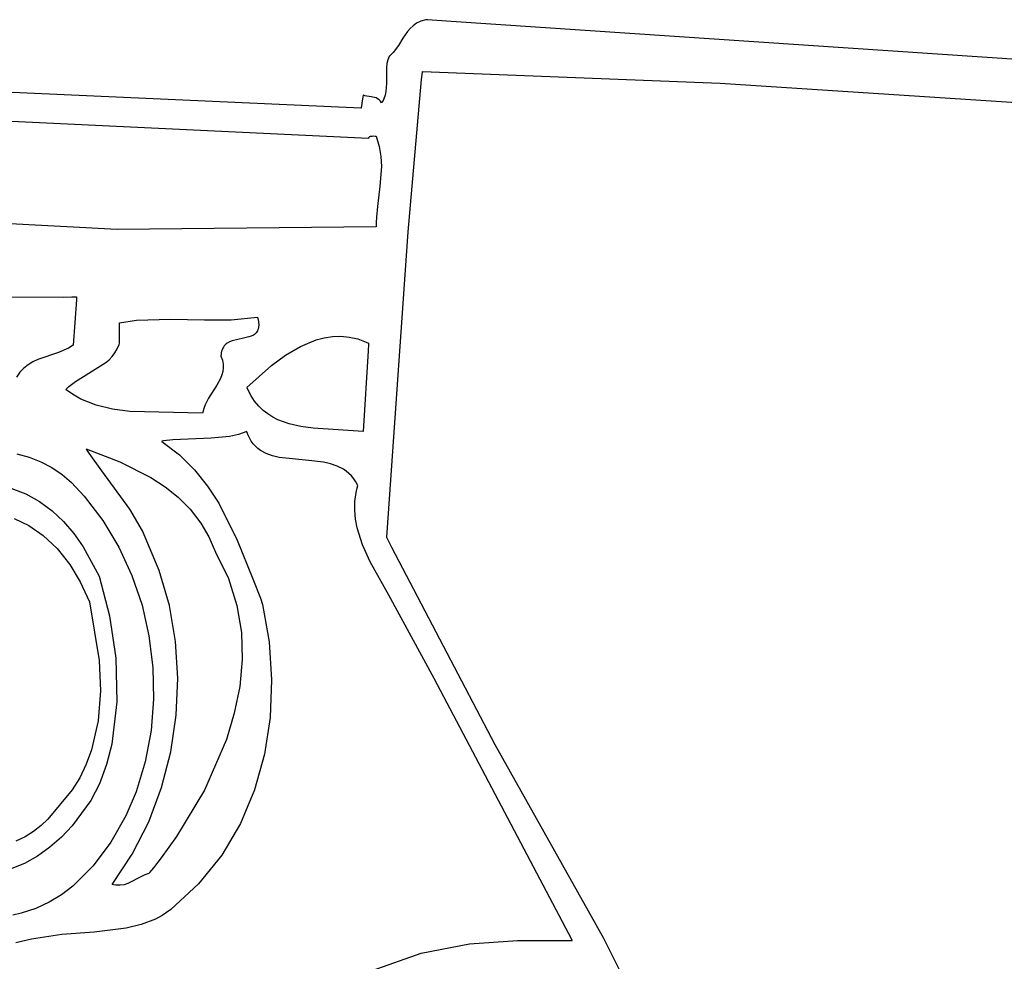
# Model space of a CAD drawing. Extents: x 21.3 to 51.6, y -34 to 34.1.
# Tile 80 of 117: x 42.6 to 43.9, y 7.8 to 9. Entities that reach past the tile are written whole.
import ezdxf

# ---------------------------------------------------------------- set-up
doc = ezdxf.new("R2010")
doc.units = 0

msp = doc.modelspace()

# ---------------------------------------------------------------- linework, layer by layer
at = {"layer": 'Layer 1', "color": 8, "linetype": 'CONTINUOUS'}
for p, q in [((43.119551, 9.012052), (43.116174, 9.008117)), ((43.123423, 9.015627), (43.119551, 9.012052)), ((43.127945, 9.018765), (43.123423, 9.015627)), ((43.133275, 9.021388), (43.127945, 9.018765)), ((43.139567, 9.023418), (43.133275, 9.021388)), ((43.13971, 9.023411), (43.139582, 9.023419)), ((43.141741, 9.023274), (43.13971, 9.023411)), ((43.172376, 9.021208), (43.141741, 9.023274)), ((43.989827, 8.9661), (43.172376, 9.021208)), ((43.056002, 8.909542), (40.977964, 9.002004)), ((43.110284, 8.99948), (43.104505, 8.99034)), ((43.116174, 9.008117), (43.110284, 8.99948)), ((43.104505, 8.99034), (43.097592, 8.98132)), ((43.092351, 8.976195), (43.090671, 8.971626)), ((43.092441, 8.976276), (43.092367, 8.976211)), ((43.092738, 8.976532), (43.092441, 8.976276)), ((43.093321, 8.977049), (43.092738, 8.976532)), ((43.097592, 8.98132), (43.093321, 8.977049)), ((43.089092, 8.961851), (43.08908, 8.941163)), ((43.089632, 8.966828), (43.089092, 8.961851)), ((43.090671, 8.971626), (43.089632, 8.966828)), ((43.08908, 8.941163), (43.088375, 8.931056)), ((43.058629, 8.923862), (43.056334, 8.910083)), ((43.058977, 8.925955), (43.058629, 8.923862)), ((43.05901, 8.926153), (43.058977, 8.925955)), ((43.059017, 8.926194), (43.05901, 8.926153)), ((43.059157, 8.926145), (43.05905, 8.926187)), ((43.059373, 8.926063), (43.059157, 8.926145)), ((43.061189, 8.925521), (43.059373, 8.926063)), ((43.069423, 8.924275), (43.061189, 8.925521)), ((43.073673, 8.923373), (43.069423, 8.924275)), ((43.075719, 8.922643), (43.073673, 8.923373)), ((43.07767, 8.921648), (43.075719, 8.922643)), ((43.08735, 8.926239), (43.085687, 8.921645)), ((43.088375, 8.931056), (43.08735, 8.926239)), ((43.056242, 8.90953), (43.056002, 8.909542)), ((43.056334, 8.910083), (43.056249, 8.909567)), ((43.079494, 8.920328), (43.07767, 8.921648)), ((43.081158, 8.918625), (43.079494, 8.920328)), ((43.082631, 8.916477), (43.081158, 8.918625)), ((43.082689, 8.916551), (43.082641, 8.916487)), ((43.082878, 8.916808), (43.082689, 8.916551)), ((43.083245, 8.917326), (43.082878, 8.916808)), ((43.084573, 8.919448), (43.083245, 8.917326)), ((43.085687, 8.921645), (43.084573, 8.919448))]:
    msp.add_line(p, q, dxfattribs=at)
at = {"layer": 'Layer 1', "color": 7, "linetype": 'CONTINUOUS'}
for p, q in [((40.631884, 8.986844), (43.065963, 8.870644)), ((43.13436, 8.946601), (43.134992, 8.952745)), ((43.134992, 8.952745), (43.13531, 8.955817)), ((43.13531, 8.955817), (43.13539, 8.956585)), ((43.13539, 8.956585), (43.1354, 8.956681)), ((43.1354, 8.956681), (43.135405, 8.956729)), ((43.135405, 8.956729), (43.135452, 8.956754)), ((43.135452, 8.956754), (43.519111, 8.941695)), ((43.117148, 8.749993), (43.13436, 8.946601)), ((43.519111, 8.941695), (44.306238, 8.890089)), ((43.065963, 8.870644), (43.066165, 8.871151)), ((43.066165, 8.871151), (43.066409, 8.871599)), ((43.066409, 8.871599), (43.066693, 8.871993)), ((43.066693, 8.871993), (43.067013, 8.872335)), ((43.067013, 8.872335), (43.067367, 8.872628)), ((43.067367, 8.872628), (43.067749, 8.872877)), ((43.067749, 8.872877), (43.068159, 8.873084)), ((43.068159, 8.873084), (43.068591, 8.873253)), ((43.068591, 8.873253), (43.069511, 8.873488)), ((43.069511, 8.873488), (43.070483, 8.873609)), ((43.070483, 8.873609), (43.07248, 8.873615)), ((43.07248, 8.873615), (43.074369, 8.873483)), ((43.074369, 8.873483), (43.075208, 8.873431)), ((43.075208, 8.873431), (43.075588, 8.87342)), ((43.075588, 8.87342), (43.075679, 8.87342)), ((43.075691, 8.87341), (43.079754, 8.860041)), ((43.079754, 8.860041), (43.081885, 8.847057)), ((43.081885, 8.847057), (43.082475, 8.834316)), ((43.082475, 8.834316), (43.08061, 8.808989)), ((43.08061, 8.808989), (43.077303, 8.782919)), ((42.741876, 8.752994), (42.074903, 8.789803)), ((43.077303, 8.782919), (43.07609, 8.769247)), ((43.075697, 8.758598), (43.075687, 8.756785)), ((43.075766, 8.76219), (43.075697, 8.758598)), ((43.07609, 8.769247), (43.075766, 8.76219)), ((43.07555, 8.756747), (42.741876, 8.752994)), ((43.075687, 8.756757), (43.07555, 8.756747)), ((43.089575, 8.356777), (43.117148, 8.749993)), ((42.586776, 8.666223), (42.672396, 8.666074)), ((42.672396, 8.666074), (42.68359, 8.666281)), ((42.68359, 8.666281), (42.689228, 8.666462)), ((42.689319, 8.66266), (42.685408, 8.603975)), ((42.689228, 8.666462), (42.689404, 8.666469)), ((42.689545, 8.666057), (42.689319, 8.66266)), ((42.689404, 8.666469), (42.689492, 8.666472)), ((42.689492, 8.666472), (42.689537, 8.666473)), ((42.689567, 8.666382), (42.689545, 8.666057)), ((42.689572, 8.666458), (42.689567, 8.666382)), ((42.745132, 8.632963), (42.745132, 8.633119)), ((42.745132, 8.631081), (42.745132, 8.632963)), ((42.745132, 8.613724), (42.745132, 8.631081)), ((42.745136, 8.633145), (42.766754, 8.636198)), ((42.766754, 8.636198), (42.810501, 8.637674)), ((42.810501, 8.637674), (42.854512, 8.636586)), ((42.854512, 8.636586), (42.8889, 8.636749)), ((42.8889, 8.636749), (42.922908, 8.640089)), ((42.922908, 8.640089), (42.924034, 8.634505)), ((42.924034, 8.634505), (42.92434, 8.629803)), ((42.918882, 8.618076), (42.917606, 8.617226)), ((42.920049, 8.619037), (42.918882, 8.618076)), ((42.921096, 8.620121), (42.920049, 8.619037)), ((42.922014, 8.621338), (42.921096, 8.620121)), ((42.922794, 8.622699), (42.922014, 8.621338)), ((42.923427, 8.624215), (42.922794, 8.622699)), ((42.923901, 8.625897), (42.923427, 8.624215)), ((42.924209, 8.627756), (42.923901, 8.625897)), ((42.92434, 8.629803), (42.924209, 8.627756)), ((42.742031, 8.599409), (42.744544, 8.605086)), ((42.744544, 8.605086), (42.74508, 8.606598)), ((42.74508, 8.606598), (42.745112, 8.606694)), ((42.745112, 8.606694), (42.745128, 8.606742)), ((42.745132, 8.607373), (42.745132, 8.613724)), ((42.745132, 8.606823), (42.745132, 8.607373)), ((42.745132, 8.606771), (42.745132, 8.606823)), ((42.882373, 8.605704), (42.881099, 8.604533)), ((42.883747, 8.606744), (42.882373, 8.605704)), ((42.886759, 8.608481), (42.883747, 8.606744)), ((42.890058, 8.609832), (42.886759, 8.608481)), ((42.904593, 8.613119), (42.890058, 8.609832)), ((42.911595, 8.61472), (42.904593, 8.613119)), ((42.914763, 8.615816), (42.911595, 8.61472)), ((42.917606, 8.617226), (42.914763, 8.615816)), ((42.978314, 8.602604), (42.998534, 8.610897)), ((42.998534, 8.610897), (43.00894, 8.613627)), ((43.00894, 8.613627), (43.019511, 8.615249)), ((43.019511, 8.615249), (43.03022, 8.615637)), ((43.03022, 8.615637), (43.041042, 8.61467)), ((43.041042, 8.61467), (43.051954, 8.612222)), ((43.051954, 8.612222), (43.062928, 8.60817)), ((43.062928, 8.60817), (43.065679, 8.606893)), ((43.065896, 8.605665), (43.065366, 8.596967)), ((43.065679, 8.606893), (43.065851, 8.606809)), ((43.065851, 8.606809), (43.065937, 8.606767)), ((43.065948, 8.606512), (43.065896, 8.605665)), ((43.06596, 8.60671), (43.065948, 8.606512)), ((42.66641, 8.594921), (42.639648, 8.585556)), ((42.67936, 8.600422), (42.66641, 8.594921)), ((42.685408, 8.603975), (42.67936, 8.600422)), ((42.735433, 8.589654), (42.738972, 8.594285)), ((42.738972, 8.594285), (42.742031, 8.599409)), ((42.876097, 8.59418), (42.875792, 8.591798)), ((42.876568, 8.596357), (42.876097, 8.59418)), ((42.877197, 8.598339), (42.876568, 8.596357)), ((42.877974, 8.600137), (42.877197, 8.598339)), ((42.87889, 8.601761), (42.877974, 8.600137)), ((42.879935, 8.603223), (42.87889, 8.601761)), ((42.881099, 8.604533), (42.879935, 8.603223)), ((42.959052, 8.59136), (42.978314, 8.602604)), ((43.065366, 8.596967), (43.059018, 8.492865)), ((42.633311, 8.582559), (42.627298, 8.578958)), ((42.639648, 8.585556), (42.633311, 8.582559)), ((42.688128, 8.557265), (42.72718, 8.58163)), ((42.72718, 8.58163), (42.731481, 8.585455)), ((42.731481, 8.585455), (42.735433, 8.589654)), ((42.875692, 8.590199), (42.875688, 8.590116)), ((42.87569, 8.590084), (42.877506, 8.584829)), ((42.875706, 8.590525), (42.875692, 8.590199)), ((42.875792, 8.591798), (42.875706, 8.590525)), ((42.877506, 8.584829), (42.878416, 8.579799)), ((42.878416, 8.579799), (42.878521, 8.574966)), ((42.940948, 8.578153), (42.959052, 8.59136)), ((42.616611, 8.569261), (42.612119, 8.562823)), ((42.621701, 8.574583), (42.616611, 8.569261)), ((42.627298, 8.578958), (42.621701, 8.574583)), ((42.877921, 8.570304), (42.876717, 8.565785)), ((42.878521, 8.574966), (42.877921, 8.570304)), ((42.90902, 8.549811), (42.940948, 8.578153)), ((42.679483, 8.550709), (42.688128, 8.557265)), ((42.875008, 8.561383), (42.87048, 8.552819)), ((42.876717, 8.565785), (42.875008, 8.561383)), ((42.67569, 8.547032), (42.679483, 8.550709)), ((42.675768, 8.546965), (42.675706, 8.547015)), ((42.675892, 8.546866), (42.675768, 8.546965)), ((42.677899, 8.545299), (42.675892, 8.546866)), ((42.686306, 8.539562), (42.677899, 8.545299)), ((42.87048, 8.552819), (42.859799, 8.535897)), ((42.909095, 8.549627), (42.909037, 8.549764)), ((42.909329, 8.549081), (42.909095, 8.549627)), ((42.910286, 8.546934), (42.909329, 8.549081)), ((42.914456, 8.538947), (42.910286, 8.546934)), ((42.695278, 8.534629), (42.686306, 8.539562)), ((42.714715, 8.526937), (42.695278, 8.534629)), ((42.859799, 8.535897), (42.855252, 8.527106)), ((42.919146, 8.53187), (42.914456, 8.538947)), ((42.924319, 8.525646), (42.919146, 8.53187)), ((42.73581, 8.521743), (42.714715, 8.526937)), ((42.758159, 8.518568), (42.73581, 8.521743)), ((42.85207, 8.516475), (42.758159, 8.518568)), ((42.852093, 8.516597), (42.85208, 8.516521)), ((42.852308, 8.517806), (42.852093, 8.516597)), ((42.85353, 8.522533), (42.852308, 8.517806)), ((42.855252, 8.527106), (42.85353, 8.522533)), ((42.92994, 8.520215), (42.924319, 8.525646)), ((42.935972, 8.515521), (42.92994, 8.520215)), ((42.942379, 8.511505), (42.935972, 8.515521)), ((42.949126, 8.508107), (42.942379, 8.511505)), ((42.963493, 8.502936), (42.949126, 8.508107)), ((42.909, 8.492857), (42.898247, 8.489067)), ((42.909057, 8.49274), (42.909, 8.492857)), ((42.909107, 8.492581), (42.909057, 8.49274)), ((42.909208, 8.492265), (42.909107, 8.492581)), ((42.909414, 8.491639), (42.909208, 8.492265)), ((42.91029, 8.489212), (42.909414, 8.491639)), ((42.978784, 8.499541), (42.963493, 8.502936)), ((42.994712, 8.497455), (42.978784, 8.499541)), ((43.059018, 8.492865), (42.994712, 8.497455)), ((42.800058, 8.480509), (42.799321, 8.480369)), ((42.799321, 8.480369), (42.79944, 8.480269)), ((42.79944, 8.480269), (42.82215, 8.462897)), ((42.801538, 8.480775), (42.800058, 8.480509)), ((42.813563, 8.482375), (42.801538, 8.480775)), ((42.863026, 8.484266), (42.813563, 8.482375)), ((42.886921, 8.486565), (42.863026, 8.484266)), ((42.898247, 8.489067), (42.886921, 8.486565)), ((42.912284, 8.484719), (42.91029, 8.489212)), ((42.914587, 8.480684), (42.912284, 8.484719)), ((42.917181, 8.47708), (42.914587, 8.480684)), ((42.702081, 8.470641), (42.74533, 8.453684)), ((42.702124, 8.470564), (42.702097, 8.470606)), ((42.702178, 8.470481), (42.702124, 8.470564)), ((42.702285, 8.470314), (42.702178, 8.470481)), ((42.70584, 8.464931), (42.702285, 8.470314)), ((42.920048, 8.473881), (42.917181, 8.47708)), ((42.923173, 8.47106), (42.920048, 8.473881)), ((42.926536, 8.468589), (42.923173, 8.47106)), ((42.933909, 8.46459), (42.926536, 8.468589)), ((42.612596, 8.464213), (42.628334, 8.459728)), ((42.628334, 8.459728), (42.643386, 8.453774)), ((42.643386, 8.453774), (42.657626, 8.446377)), ((42.722082, 8.442479), (42.70584, 8.464931)), ((42.74533, 8.453684), (42.785328, 8.433666)), ((42.82215, 8.462897), (42.841664, 8.443625)), ((42.942029, 8.46167), (42.933909, 8.46459)), ((42.950755, 8.459611), (42.942029, 8.46167)), ((42.988941, 8.455677), (42.950755, 8.459611)), ((43.008047, 8.453266), (42.988941, 8.455677)), ((43.017116, 8.451194), (43.008047, 8.453266)), ((42.657626, 8.446377), (42.670932, 8.437566)), ((42.758222, 8.392695), (42.722082, 8.442479)), ((42.841664, 8.443625), (42.858432, 8.42272)), ((43.025675, 8.448255), (43.017116, 8.451194)), ((43.033585, 8.444235), (43.025675, 8.448255)), ((43.037254, 8.441752), (43.033585, 8.444235)), ((43.040707, 8.438917), (43.037254, 8.441752)), ((42.670932, 8.437566), (42.68318, 8.427368)), ((42.68318, 8.427368), (42.699298, 8.40953)), ((42.785328, 8.433666), (42.803638, 8.42177)), ((43.043929, 8.435703), (43.040707, 8.438917)), ((43.046901, 8.432084), (43.043929, 8.435703)), ((43.049607, 8.428033), (43.046901, 8.432084)), ((43.052028, 8.423522), (43.049607, 8.428033)), ((42.60507, 8.419841), (42.624293, 8.412506)), ((42.803638, 8.42177), (42.820571, 8.408223)), ((42.858432, 8.42272), (42.872905, 8.400452)), ((43.04839, 8.402957), (43.049944, 8.414564)), ((43.049944, 8.414564), (43.051261, 8.42042)), ((43.051261, 8.42042), (43.052061, 8.423362)), ((43.052061, 8.423362), (43.052028, 8.423522)), ((42.624293, 8.412506), (42.641892, 8.402803)), ((42.641892, 8.402803), (42.657962, 8.390943)), ((42.699298, 8.40953), (42.723627, 8.378243)), ((42.820571, 8.408223), (42.83594, 8.39273)), ((43.048171, 8.391483), (43.04839, 8.402957)), ((42.657962, 8.390943), (42.672599, 8.377141)), ((42.774397, 8.365075), (42.758222, 8.392695)), ((42.83594, 8.39273), (42.849557, 8.374994)), ((42.872905, 8.400452), (42.896769, 8.352897)), ((43.049161, 8.380135), (43.048171, 8.391483)), ((42.609279, 8.380903), (42.628136, 8.371657)), ((42.672599, 8.377141), (42.685899, 8.361608)), ((42.723627, 8.378243), (42.744225, 8.344095)), ((43.051237, 8.368905), (43.049161, 8.380135)), ((42.628136, 8.371657), (42.646664, 8.35892)), ((42.796122, 8.313986), (42.774397, 8.365075)), ((42.849557, 8.374994), (42.85997, 8.357242)), ((43.058146, 8.346766), (43.051237, 8.368905)), ((42.646664, 8.35892), (42.664456, 8.342303)), ((42.685899, 8.361608), (42.697959, 8.344557)), ((42.85997, 8.357242), (42.868742, 8.33731)), ((42.896769, 8.352897), (42.916863, 8.303108)), ((43.089589, 8.356721), (43.089575, 8.356777)), ((43.089618, 8.356658), (43.089589, 8.356721)), ((43.089678, 8.356531), (43.089618, 8.356658)), ((43.090153, 8.355518), (43.089678, 8.356531)), ((43.092057, 8.351467), (43.090153, 8.355518)), ((43.095886, 8.343374), (43.092057, 8.351467)), ((42.664456, 8.342303), (42.681102, 8.321416)), ((42.697959, 8.344557), (42.718742, 8.306754)), ((42.744225, 8.344095), (42.761024, 8.307594)), ((43.067897, 8.325), (43.058146, 8.346766)), ((43.229163, 8.089393), (43.095886, 8.343374)), ((42.868742, 8.33731), (42.8853, 8.303413)), ((42.681102, 8.321416), (42.694405, 8.299332)), ((42.809174, 8.268972), (42.796122, 8.313986)), ((43.091939, 8.282335), (43.067897, 8.325)), ((42.718742, 8.306754), (42.732105, 8.255653)), ((42.761024, 8.307594), (42.773955, 8.269248)), ((42.8853, 8.303413), (42.896222, 8.268937)), ((42.916863, 8.303108), (42.926622, 8.278046)), ((42.694405, 8.299332), (42.706242, 8.27342)), ((42.926622, 8.278046), (42.929185, 8.270311)), ((43.15032, 8.174573), (43.091939, 8.282335)), ((42.706242, 8.27342), (42.718922, 8.197775)), ((42.773955, 8.269248), (42.782949, 8.229566)), ((42.81711, 8.222474), (42.809174, 8.268972)), ((42.896222, 8.268937), (42.901979, 8.234116)), ((42.929185, 8.270311), (42.937657, 8.22183)), ((42.732105, 8.255653), (42.740104, 8.200871)), ((42.782949, 8.229566), (42.787938, 8.189055)), ((42.901979, 8.234116), (42.90304, 8.199185)), ((42.820001, 8.175136), (42.81711, 8.222474)), ((42.937657, 8.22183), (42.940983, 8.173049)), ((42.740104, 8.200871), (42.741474, 8.14488)), ((42.90304, 8.199185), (42.899872, 8.164378)), ((42.718922, 8.197775), (42.720504, 8.158953)), ((42.787938, 8.189055), (42.788853, 8.148223)), ((42.81792, 8.127601), (42.820001, 8.175136)), ((43.32836, 7.837512), (43.15032, 8.174573)), ((42.899872, 8.164378), (42.892946, 8.129929)), ((42.940983, 8.173049), (42.939057, 8.124611)), ((42.720504, 8.158953), (42.717514, 8.120399)), ((42.788853, 8.148223), (42.785625, 8.107579)), ((42.741474, 8.14488), (42.734952, 8.090152)), ((42.810936, 8.080516), (42.81792, 8.127601)), ((42.892946, 8.129929), (42.882729, 8.096073)), ((42.939057, 8.124611), (42.931771, 8.07716)), ((42.717514, 8.120399), (42.708903, 8.082811)), ((42.785625, 8.107579), (42.778186, 8.06763)), ((42.734952, 8.090152), (42.728338, 8.064034)), ((42.882729, 8.096073), (42.854301, 8.031077)), ((43.36918, 7.839922), (43.229163, 8.089393)), ((42.708903, 8.082811), (42.702162, 8.064599)), ((42.799123, 8.034523), (42.810936, 8.080516)), ((42.931771, 8.07716), (42.919017, 8.031339)), ((42.702162, 8.064599), (42.693622, 8.04689)), ((42.728338, 8.064034), (42.719276, 8.03916)), ((42.778186, 8.06763), (42.766467, 8.028885)), ((42.693622, 8.04689), (42.683912, 8.03119)), ((42.719276, 8.03916), (42.708102, 8.017643)), ((42.782551, 7.990267), (42.799123, 8.034523)), ((42.683912, 8.03119), (42.652752, 7.993543)), ((42.766467, 8.028885), (42.753219, 7.998019)), ((42.854301, 8.031077), (42.818339, 7.971266)), ((42.919017, 8.031339), (42.900689, 7.987793)), ((42.708102, 8.017643), (42.683753, 7.985064)), ((42.753219, 7.998019), (42.73368, 7.963906)), ((42.643796, 7.985212), (42.634008, 7.977616)), ((42.652752, 7.993543), (42.643796, 7.985212)), ((42.683753, 7.985064), (42.670074, 7.9705)), ((42.761292, 7.948392), (42.782551, 7.990267)), ((42.900689, 7.987793), (42.876679, 7.947166)), ((42.623206, 7.970905), (42.611207, 7.96523)), ((42.634008, 7.977616), (42.623206, 7.970905)), ((42.670074, 7.9705), (42.655311, 7.957397)), ((42.818339, 7.971266), (42.798705, 7.943891)), ((42.655311, 7.957397), (42.639401, 7.94599)), ((42.73368, 7.963906), (42.711193, 7.93329)), ((42.639401, 7.94599), (42.622283, 7.936512)), ((42.735417, 7.909543), (42.761292, 7.948392)), ((42.876679, 7.947166), (42.84688, 7.910102)), ((42.622283, 7.936512), (42.603895, 7.929195)), ((42.711193, 7.93329), (42.684989, 7.907159)), ((42.798705, 7.943891), (42.78868, 7.930939)), ((42.773108, 7.919736), (42.755586, 7.910565)), ((42.777709, 7.921824), (42.773108, 7.919736)), ((42.78263, 7.923419), (42.777709, 7.921824)), ((42.782695, 7.923497), (42.782656, 7.923449)), ((42.783011, 7.923884), (42.782695, 7.923497)), ((42.783641, 7.924659), (42.783011, 7.923884)), ((42.78868, 7.930939), (42.783641, 7.924659)), ((42.684989, 7.907159), (42.670253, 7.896085)), ((42.735506, 7.909504), (42.735456, 7.909517)), ((42.737081, 7.909123), (42.735506, 7.909504)), ((42.74011, 7.908592), (42.737081, 7.909123)), ((42.742986, 7.90835), (42.74011, 7.908592)), ((42.745724, 7.908371), (42.742986, 7.90835)), ((42.750843, 7.909097), (42.745724, 7.908371)), ((42.755586, 7.910565), (42.750843, 7.909097)), ((42.84688, 7.910102), (42.811184, 7.877245)), ((42.670253, 7.896085), (42.654299, 7.886503)), ((42.654299, 7.886503), (42.637031, 7.878538)), ((42.618353, 7.872312), (42.607394, 7.86998)), ((42.637031, 7.878538), (42.618353, 7.872312)), ((42.800026, 7.869429), (42.791348, 7.864805)), ((42.811184, 7.877245), (42.800026, 7.869429)), ((42.772927, 7.857726), (42.753375, 7.853011)), ((42.791348, 7.864805), (42.772927, 7.857726)), ((42.670711, 7.845137), (42.631516, 7.838927)), ((42.712247, 7.848144), (42.670711, 7.845137)), ((42.753375, 7.853011), (42.712247, 7.848144)), ((42.631516, 7.838927), (42.611218, 7.834342)), ((43.133553, 7.821074), (43.196181, 7.83291)), ((43.196181, 7.83291), (43.257738, 7.83728)), ((43.257738, 7.83728), (43.317451, 7.837473)), ((43.317451, 7.837473), (43.324747, 7.837367)), ((43.324747, 7.837367), (43.328379, 7.837311)), ((43.328379, 7.837311), (43.32836, 7.837512)), ((43.495119, 7.587339), (43.36918, 7.839922)), ((43.070628, 7.798479), (43.133553, 7.821074))]:
    msp.add_line(p, q, dxfattribs=at)

doc.saveas('drawing.dxf')
